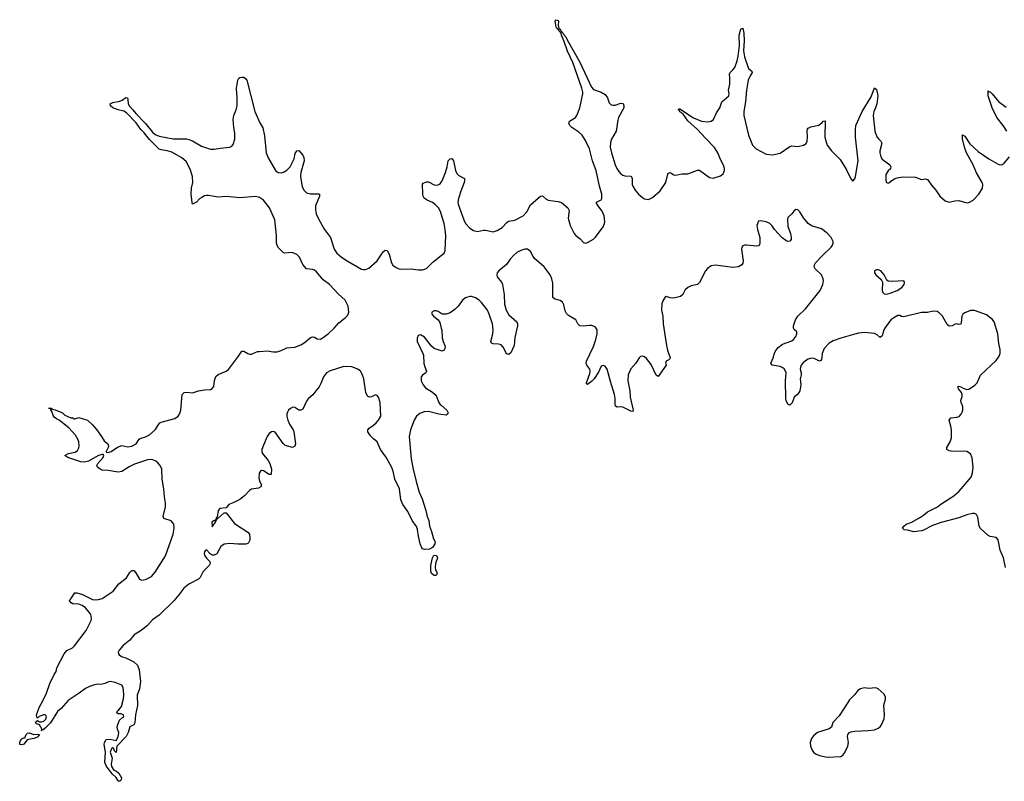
# Model space of a CAD drawing. Header units: inches. Extents: x 1449224 to 1618377, y 389895 to 532950.
# Tile 37 of 105: x 1515709 to 1525733, y 435654 to 443406. Entities that reach past the tile are written whole.
import ezdxf

# ---------------------------------------------------------------- set-up
doc = ezdxf.new("R2010")
doc.units = ezdxf.units.IN
doc.header["$MEASUREMENT"] = 0
for name, color, linetype in [('B5413', 7, 'Continuous'), ('B5414', 7, 'Continuous'), ('B5423', 7, 'Continuous'), ('B5424', 7, 'Continuous')]:
    doc.layers.add(name, color=color, linetype=linetype)

msp = doc.modelspace()

# ---------------------------------------------------------------- linework, layer by layer
at = {"layer": 'B5413', "color": 6, "elevation": 600}
for points in [[(1520000, 439387), (1519975, 439390), (1519870, 439417), (1519826, 439414), (1519782, 439398), (1519750, 439372), (1519724, 439330), (1519687, 439233), (1519675, 439165), (1519696, 438936), (1519715, 438830), (1519745, 438705), (1519776, 438596), (1519806, 438530), (1519843, 438410), (1519856, 438350), (1519875, 438310), (1519880, 438250), (1519903, 438197), (1519923, 438123), (1519938, 438090), (1519936, 438070), (1519910, 438035), (1519882, 438018), (1519830, 438014), (1519810, 438021), (1519802, 438030), (1519786, 438070), (1519768, 438148), (1519758, 438218), (1519748, 438248), (1519704, 438310), (1519660, 438400), (1519610, 438473), (1519590, 438520), (1519575, 438630), (1519529, 438730), (1519510, 438810), (1519494, 438854), (1519437, 438957), (1519381, 439030), (1519350, 439109), (1519310, 439139), (1519279, 439170), (1519253, 439210), (1519253, 439230), (1519266, 439250), (1519310, 439278), (1519337, 439303), (1519361, 439330), (1519385, 439370), (1519378, 439510), (1519363, 439563), (1519350, 439582), (1519330, 439589), (1519291, 439569), (1519270, 439565), (1519250, 439575), (1519232, 439612), (1519212, 439750), (1519197, 439797), (1519178, 439830), (1519150, 439850), (1519090, 439873), (1519010, 439876), (1518870, 439831), (1518833, 439810), (1518801, 439770), (1518776, 439704), (1518758, 439670), (1518723, 439630), (1518694, 439586), (1518650, 439550), (1518634, 439530), (1518590, 439441), (1518570, 439430), (1518550, 439432), (1518510, 439460), (1518490, 439463), (1518466, 439450), (1518447, 439430), (1518436, 439410), (1518429, 439390), (1518429, 439370), (1518440, 439330), (1518455, 439290), (1518492, 439232), (1518499, 439210), (1518516, 439090), (1518510, 439065), (1518488, 439052), (1518413, 439073), (1518393, 439093), (1518310, 439207), (1518290, 439215), (1518272, 439212), (1518250, 439195), (1518230, 439165), (1518190, 439075), (1518175, 439030), (1518174, 439010), (1518181, 438990), (1518238, 438918), (1518256, 438890), (1518273, 438830), (1518270, 438778), (1518250, 438777), (1518190, 438815), (1518170, 438816), (1518161, 438810), (1518148, 438790), (1518144, 438744), (1518151, 438710), (1518170, 438672), (1518164, 438650), (1518141, 438639), (1518070, 438628), (1518050, 438615), (1517999, 438561), (1517950, 438524), (1517890, 438491), (1517839, 438470), (1517810, 438439), (1517748, 438430), (1517729, 438410), (1517719, 438341), (1517710, 438335), (1517706, 438314), (1517694, 438310), (1517694, 438306), (1517690, 438309), (1517665, 438290), (1517670, 438245), (1517701, 438290), (1517701, 438299), (1517710, 438305), (1517715, 438325), (1517726, 438330), (1517726, 438334), (1517730, 438331), (1517790, 438387), (1517810, 438385), (1517897, 438277), (1518030, 438190), (1518047, 438170), (1518053, 438127), (1518051, 438110), (1518038, 438082), (1518030, 438073), (1518010, 438068), (1517930, 438068), (1517850, 438076), (1517790, 438067), (1517756, 438044), (1517716, 437970), (1517690, 437955), (1517670, 437957), (1517648, 437968), (1517610, 438009), (1517599, 438001), (1517590, 437990), (1517588, 437972), (1517594, 437950), (1517610, 437924), (1517646, 437890), (1517649, 437870), (1517637, 437850), (1517576, 437790), (1517546, 437730), (1517530, 437710), (1517430, 437660), (1517380, 437620), (1517330, 437551), (1517278, 437490), (1517130, 437346), (1517061, 437299), (1517010, 437240), (1516946, 437190), (1516874, 437146), (1516830, 437091), (1516763, 437037), (1516722, 436990), (1516713, 436970), (1516714, 436950), (1516721, 436941), (1516745, 436925), (1516790, 436910), (1516871, 436870), (1516910, 436837), (1516925, 436790), (1516938, 436670), (1516930, 436595), (1516904, 436530), (1516910, 436426), (1516888, 436332), (1516883, 436250), (1516870, 436229), (1516832, 436210), (1516813, 436150), (1516793, 436110), (1516698, 436010), (1516690, 435946), (1516670, 435966), (1516666, 435990), (1516654, 435994), (1516647, 435990), (1516631, 435950), (1516651, 435891), (1516639, 435830), (1516643, 435803), (1516668, 435768), (1516696, 435756), (1516718, 435738), (1516747, 435690), (1516743, 435670), (1516730, 435654), (1516715, 435655), (1516710, 435658), (1516693, 435693), (1516650, 435729), (1516589, 435810), (1516577, 435850), (1516583, 435950), (1516569, 436030), (1516573, 436050), (1516590, 436078), (1516630, 436083), (1516690, 436071), (1516713, 436107), (1516717, 436150), (1516705, 436185), (1516702, 436210), (1516707, 436233), (1516725, 436275), (1516756, 436304), (1516768, 436310), (1516766, 436330), (1516740, 436340), (1516710, 436342), (1516698, 436350), (1516705, 436370), (1516720, 436380), (1516744, 436416), (1516766, 436494), (1516770, 436530), (1516765, 436585), (1516759, 436619), (1516750, 436633), (1516681, 436661), (1516630, 436670), (1516612, 436668), (1516577, 436650), (1516550, 436642), (1516490, 436640), (1516470, 436635), (1516421, 436619), (1516380, 436600), (1516315, 436550), (1516202, 436478), (1516130, 436394), (1516094, 436366), (1516024, 436250), (1515970, 436196), (1515954, 436186), (1515950, 436175), (1515942, 436178), (1515929, 436169), (1515938, 436182), (1515910, 436228), (1515880, 436240), (1515869, 436250), (1515876, 436264), (1515890, 436274), (1515910, 436261), (1515930, 436259), (1515954, 436266), (1515974, 436287), (1515982, 436310), (1515979, 436319), (1515970, 436329), (1515950, 436330), (1515907, 436313), (1515890, 436298), (1515882, 436310), (1515881, 436330), (1515910, 436411), (1515939, 436461), (1515981, 436550), (1516015, 436650), (1516059, 436741), (1516079, 436770), (1516087, 436810), (1516161, 436950), (1516190, 436984), (1516247, 437013), (1516267, 437033), (1516386, 437190), (1516437, 437290), (1516441, 437310), (1516432, 437352), (1516417, 437377), (1516380, 437420), (1516344, 437444), (1516310, 437456), (1516250, 437462), (1516233, 437470), (1516217, 437490), (1516218, 437502), (1516230, 437512), (1516270, 437571), (1516290, 437571), (1516350, 437557), (1516450, 437503), (1516470, 437500), (1516510, 437503), (1516550, 437516), (1516662, 437590), (1516717, 437663), (1516796, 437724), (1516830, 437779), (1516850, 437799), (1516870, 437799), (1516890, 437776), (1516930, 437711), (1516950, 437702), (1516990, 437707), (1517050, 437740), (1517090, 437784), (1517193, 437950), (1517272, 438170), (1517281, 438230), (1517278, 438270), (1517250, 438306), (1517178, 438330), (1517169, 438349), (1517194, 438446), (1517193, 438490), (1517183, 438550), (1517177, 438630), (1517159, 438730), (1517155, 438830), (1517140, 438870), (1517117, 438897), (1517094, 438914), (1517065, 438925), (1517049, 438929), (1517010, 438927), (1516878, 438882), (1516824, 438856), (1516750, 438808), (1516710, 438801), (1516610, 438818), (1516550, 438822), (1516530, 438830), (1516501, 438850), (1516496, 438870), (1516503, 438890), (1516560, 438950), (1516567, 438970), (1516560, 438980), (1516550, 438981), (1516511, 438970), (1516410, 438911), (1516370, 438902), (1516330, 438907), (1516198, 438950), (1516168, 438970), (1516206, 438990), (1516275, 439005), (1516298, 439022), (1516312, 439048), (1516315, 439070), (1516312, 439110), (1516304, 439130), (1516277, 439177), (1516211, 439251), (1516110, 439329), (1516083, 439343), (1516061, 439361), (1516053, 439370), (1516038, 439418), (1516026, 439434), (1516026, 439446), (1516006, 439450), (1516010, 439454), (1516030, 439452), (1516042, 439442), (1516070, 439436), (1516146, 439406), (1516170, 439382), (1516230, 439354), (1516250, 439354), (1516264, 439344), (1516270, 439342), (1516310, 439358), (1516399, 439330), (1516450, 439283), (1516490, 439235), (1516543, 439163), (1516570, 439119), (1516608, 439088), (1516613, 439070), (1516610, 439050), (1516588, 439010), (1516590, 439005), (1516610, 439002), (1516641, 439010), (1516704, 439056), (1516748, 439072), (1516810, 439060), (1516850, 439065), (1516894, 439090), (1516924, 439136), (1516936, 439144), (1516990, 439159), (1517030, 439180), (1517090, 439233), (1517124, 439290), (1517137, 439303), (1517150, 439310), (1517290, 439346), (1517324, 439370), (1517336, 439390), (1517348, 439432), (1517364, 439590), (1517385, 439610), (1517410, 439615), (1517470, 439608), (1517530, 439628), (1517590, 439639), (1517650, 439642), (1517670, 439651), (1517687, 439673), (1517692, 439732), (1517707, 439773), (1517730, 439794), (1517810, 439828), (1517835, 439845), (1517938, 439982), (1517950, 440000)], [(1519815, 440000), (1519819, 439990), (1519825, 439905), (1519833, 439873), (1519851, 439830), (1519845, 439810), (1519810, 439789), (1519795, 439770), (1519796, 439730), (1519816, 439690), (1519840, 439660), (1519910, 439616), (1519939, 439590), (1519953, 439570), (1519977, 439510), (1519990, 439490), (1520000, 439481)]]:
    msp.add_lwpolyline(points, dxfattribs=at)
for points in [[(1519950, 437749), (1519930, 437749), (1519902, 437770), (1519894, 437794), (1519895, 437850), (1519910, 437930), (1519921, 437950), (1519930, 437955), (1519953, 437953), (1519962, 437930), (1519941, 437870), (1519938, 437830), (1519943, 437803), (1519954, 437790), (1519958, 437770)], [(1515850, 436131), (1515895, 436135), (1515910, 436132), (1515890, 436104), (1515852, 436090), (1515785, 436075), (1515750, 436033), (1515730, 436026), (1515709, 436030), (1515709, 436050), (1515717, 436070), (1515730, 436086), (1515750, 436098), (1515762, 436098), (1515775, 436130), (1515790, 436145), (1515810, 436147)]]:
    msp.add_lwpolyline(points, close=True, dxfattribs=at)
at = {"layer": 'B5414', "color": 6, "elevation": 600}
for points in [[(1517950, 440000), (1517970, 440031), (1517990, 440031), (1518030, 440008), (1518050, 440002), (1518070, 440003), (1518130, 440028), (1518150, 440030), (1518230, 440036), (1518290, 440027), (1518330, 440025), (1518370, 440038), (1518430, 440067), (1518510, 440074), (1518570, 440095), (1518604, 440116), (1518670, 440172), (1518690, 440177), (1518710, 440173), (1518738, 440158), (1518770, 440155), (1518790, 440165), (1518850, 440210), (1518910, 440266), (1518959, 440321), (1519024, 440370), (1519050, 440399), (1519059, 440430), (1519053, 440490), (1519022, 440550), (1518953, 440613), (1518862, 440710), (1518798, 440758), (1518730, 440838), (1518710, 440855), (1518690, 440863), (1518630, 440871), (1518593, 440913), (1518559, 440990), (1518530, 441017), (1518484, 441036), (1518410, 441031), (1518390, 441037), (1518343, 441083), (1518329, 441109), (1518324, 441130), (1518324, 441210), (1518308, 441370), (1518251, 441491), (1518190, 441570), (1518150, 441597), (1518110, 441605), (1517950, 441592), (1517810, 441607), (1517730, 441600), (1517630, 441617), (1517610, 441616), (1517590, 441612), (1517563, 441597), (1517539, 441581), (1517510, 441550), (1517470, 441527), (1517464, 441544), (1517456, 441630), (1517459, 441690), (1517472, 441750), (1517469, 441810), (1517444, 441884), (1517403, 441963), (1517359, 441999), (1517258, 442058), (1517212, 442072), (1517150, 442080), (1517130, 442089), (1517030, 442185), (1516976, 442256), (1516944, 442290), (1516896, 442356), (1516798, 442458), (1516770, 442474), (1516710, 442490), (1516658, 442510), (1516633, 442530), (1516629, 442550), (1516657, 442563), (1516730, 442577), (1516752, 442588), (1516790, 442615), (1516805, 442610), (1516810, 442594), (1516812, 442550), (1516826, 442526), (1516861, 442490), (1516891, 442450), (1516990, 442350), (1517060, 442260), (1517090, 442238), (1517130, 442221), (1517270, 442194), (1517408, 442192), (1517430, 442187), (1517470, 442172), (1517560, 442120), (1517650, 442089), (1517690, 442087), (1517750, 442098), (1517850, 442107), (1517870, 442118), (1517884, 442136), (1517899, 442190), (1517900, 442250), (1517890, 442310), (1517884, 442390), (1517890, 442430), (1517912, 442488), (1517922, 442530), (1517924, 442610), (1517917, 442710), (1517929, 442790), (1517941, 442810), (1517950, 442816), (1517970, 442822), (1517990, 442820), (1518010, 442805), (1518021, 442790), (1518103, 442470), (1518155, 442355), (1518184, 442304), (1518203, 442223), (1518218, 442050), (1518239, 441999), (1518312, 441872), (1518341, 441850), (1518370, 441848), (1518402, 441858), (1518430, 441876), (1518463, 441910), (1518504, 441990), (1518515, 442045), (1518530, 442071), (1518550, 442076), (1518590, 442027), (1518602, 442002), (1518604, 441970), (1518572, 441850), (1518568, 441810), (1518586, 441706), (1518606, 441666), (1518630, 441644), (1518670, 441632), (1518750, 441634), (1518762, 441630), (1518762, 441610), (1518721, 441510), (1518721, 441470), (1518729, 441430), (1518753, 441373), (1518811, 441270), (1518874, 441190), (1518910, 441070), (1518939, 441030), (1518984, 440990), (1519044, 440950), (1519190, 440868), (1519210, 440862), (1519230, 440862), (1519263, 440877), (1519348, 440950), (1519410, 441044), (1519430, 441059), (1519450, 441056), (1519470, 441018), (1519494, 440930), (1519509, 440909), (1519543, 440883), (1519570, 440870), (1519590, 440867), (1519690, 440869), (1519770, 440860), (1519810, 440861), (1519850, 440875), (1519919, 440942), (1520000, 441005)], [(1520000, 441431), (1519993, 441453), (1519972, 441492), (1519942, 441522), (1519910, 441545), (1519856, 441570), (1519828, 441590), (1519816, 441610), (1519813, 441630), (1519809, 441731), (1519817, 441743), (1519850, 441754), (1519870, 441754), (1519930, 441725), (1519950, 441722), (1519970, 441725), (1519990, 441737), (1520000, 441752)], [(1520000, 440416), (1519970, 440437), (1519950, 440444), (1519930, 440444), (1519905, 440430), (1519906, 440410), (1519921, 440390), (1519970, 440350), (1519985, 440325), (1520000, 440267)], [(1520000, 440035), (1519930, 440058), (1519902, 440082), (1519830, 440173), (1519790, 440199), (1519767, 440193), (1519755, 440165), (1519757, 440130), (1519815, 440000)]]:
    msp.add_lwpolyline(points, dxfattribs=at)
at = {"layer": 'B5423', "color": 6, "elevation": 600}
for points in [[(1520693, 440000), (1520690, 439997), (1520676, 440000)], [(1522319, 440000), (1522330, 439966), (1522326, 439954), (1522317, 439943), (1522292, 439930), (1522285, 439910), (1522292, 439890), (1522210, 439775), (1522190, 439788), (1522136, 439896), (1522090, 439959), (1522070, 439976), (1522050, 439981), (1522030, 439977), (1522015, 439965), (1521981, 439910), (1521929, 439851), (1521904, 439790), (1521899, 439730), (1521920, 439630), (1521924, 439564), (1521955, 439430), (1521950, 439418), (1521930, 439421), (1521850, 439462), (1521830, 439466), (1521790, 439463), (1521773, 439473), (1521770, 439490), (1521772, 439550), (1521766, 439590), (1521723, 439723), (1521690, 439849), (1521670, 439879), (1521650, 439887), (1521630, 439879), (1521603, 439817), (1521559, 439750), (1521530, 439722), (1521490, 439694), (1521481, 439701), (1521479, 439710), (1521514, 439806), (1521517, 439830), (1521512, 439850), (1521483, 439890), (1521476, 439910), (1521480, 439930), (1521513, 440000)], [(1523877, 440000), (1523870, 439948), (1523864, 439936), (1523850, 439930), (1523798, 439958), (1523770, 439961), (1523736, 439950), (1523710, 439935), (1523681, 439910), (1523666, 439890), (1523657, 439870), (1523656, 439850), (1523666, 439810), (1523666, 439790), (1523656, 439750), (1523660, 439690), (1523650, 439630), (1523630, 439595), (1523595, 439565), (1523574, 439506), (1523550, 439482), (1523530, 439494), (1523512, 439530), (1523508, 439550), (1523506, 439730), (1523512, 439810), (1523505, 439830), (1523490, 439851), (1523470, 439867), (1523450, 439875), (1523369, 439890), (1523356, 439910), (1523382, 439970), (1523391, 440000)], [(1525744, 437830), (1525723, 437930), (1525690, 438005), (1525671, 438111), (1525650, 438134), (1525590, 438147), (1525570, 438157), (1525490, 438226), (1525477, 438250), (1525463, 438343), (1525451, 438371), (1525430, 438379), (1525410, 438379), (1525350, 438366), (1525270, 438336), (1525091, 438289), (1525002, 438258), (1524911, 438210), (1524890, 438204), (1524810, 438192), (1524746, 438210), (1524714, 438214), (1524695, 438230), (1524709, 438250), (1524733, 438270), (1524790, 438290), (1524879, 438341), (1524910, 438362), (1524950, 438398), (1525053, 438447), (1525086, 438474), (1525219, 438561), (1525272, 438608), (1525394, 438750), (1525410, 438794), (1525417, 438850), (1525406, 438947), (1525387, 438987), (1525350, 439010), (1525190, 439014), (1525170, 439017), (1525146, 439030), (1525146, 439050), (1525182, 439110), (1525195, 439150), (1525194, 439230), (1525188, 439270), (1525172, 439330), (1525188, 439352), (1525250, 439360), (1525272, 439368), (1525295, 439390), (1525304, 439410), (1525309, 439430), (1525309, 439469), (1525293, 439510), (1525290, 439530), (1525304, 439570), (1525304, 439590), (1525296, 439610), (1525267, 439650), (1525264, 439664), (1525257, 439670), (1525265, 439675), (1525290, 439670), (1525315, 439655), (1525350, 439642), (1525370, 439644), (1525399, 439661), (1525433, 439687), (1525455, 439710), (1525491, 439789), (1525650, 439936), (1525680, 439980), (1525686, 440000)], [(1520000, 439481), (1520056, 439430), (1520070, 439406), (1520066, 439390), (1520050, 439382), (1520000, 439387)]]:
    msp.add_lwpolyline(points, dxfattribs=at)
at = {"layer": 'B5423', "color": 6, "elevation": 700}
msp.add_lwpolyline([(1524425, 436605), (1524350, 436599), (1524310, 436604), (1524270, 436596), (1524241, 436579), (1524210, 436539), (1524156, 436484), (1524110, 436407), (1524050, 436321), (1523988, 436252), (1523974, 436206), (1523951, 436188), (1523830, 436150), (1523790, 436118), (1523770, 436090), (1523756, 436050), (1523761, 436010), (1523777, 435970), (1523791, 435950), (1523810, 435935), (1523850, 435917), (1523930, 435899), (1524070, 435907), (1524090, 435921), (1524110, 435947), (1524140, 436010), (1524148, 436050), (1524137, 436110), (1524140, 436130), (1524155, 436150), (1524170, 436157), (1524210, 436165), (1524348, 436172), (1524410, 436179), (1524450, 436195), (1524469, 436210), (1524483, 436230), (1524508, 436290), (1524514, 436330), (1524507, 436430), (1524522, 436490), (1524522, 436510), (1524510, 436541), (1524450, 436595)], close=True, dxfattribs=at)
at = {"layer": 'B5424', "color": 6, "elevation": 600}
for points in [[(1520000, 441752), (1520010, 441767), (1520044, 441850), (1520062, 441910), (1520070, 441971), (1520090, 441991), (1520110, 441992), (1520125, 441970), (1520147, 441870), (1520161, 441841), (1520181, 441821), (1520236, 441790), (1520239, 441770), (1520235, 441750), (1520199, 441661), (1520175, 441585), (1520170, 441550), (1520173, 441530), (1520229, 441369), (1520248, 441330), (1520290, 441284), (1520330, 441259), (1520370, 441250), (1520430, 441263), (1520450, 441263), (1520530, 441247), (1520570, 441259), (1520621, 441290), (1520670, 441343), (1520686, 441354), (1520750, 441367), (1520836, 441410), (1520871, 441450), (1520910, 441522), (1520990, 441594), (1521010, 441609), (1521030, 441614), (1521070, 441580), (1521089, 441569), (1521190, 441555), (1521224, 441544), (1521291, 441491), (1521303, 441463), (1521294, 441386), (1521313, 441310), (1521354, 441230), (1521370, 441211), (1521416, 441176), (1521450, 441139), (1521470, 441133), (1521490, 441138), (1521550, 441172), (1521570, 441192), (1521650, 441298), (1521663, 441330), (1521666, 441350), (1521658, 441410), (1521638, 441458), (1521583, 441530), (1521582, 441538), (1521582, 441550), (1521627, 441573), (1521635, 441585), (1521636, 441630), (1521613, 441713), (1521579, 441870), (1521540, 441970), (1521511, 442090), (1521470, 442177), (1521436, 442230), (1521402, 442262), (1521330, 442310), (1521310, 442330), (1521301, 442350), (1521306, 442374), (1521366, 442410), (1521381, 442430), (1521410, 442510), (1521443, 442650), (1521443, 442670), (1521433, 442710), (1521339, 442970), (1521285, 443085), (1521255, 443175), (1521224, 443250), (1521218, 443278), (1521210, 443278), (1521200, 443290), (1521198, 443298), (1521184, 443310), (1521181, 443321), (1521169, 443330), (1521162, 443390), (1521170, 443406), (1521190, 443399), (1521194, 443390), (1521190, 443350), (1521198, 443318), (1521210, 443311), (1521222, 443290), (1521222, 443282), (1521230, 443282), (1521241, 443261), (1521270, 443230), (1521282, 443202), (1521410, 442973), (1521530, 442718), (1521550, 442697), (1521630, 442668), (1521670, 442644), (1521692, 442612), (1521710, 442561), (1521730, 442541), (1521750, 442535), (1521770, 442536), (1521830, 442558), (1521853, 442553), (1521861, 442530), (1521860, 442510), (1521805, 442410), (1521797, 442383), (1521782, 442270), (1521735, 442190), (1521723, 442157), (1521721, 442110), (1521733, 442050), (1521770, 441928), (1521789, 441890), (1521810, 441861), (1521830, 441837), (1521850, 441823), (1521870, 441817), (1521935, 441815), (1521944, 441790), (1521944, 441730), (1521950, 441710), (1521975, 441670), (1522010, 441629), (1522050, 441596), (1522070, 441584), (1522110, 441576), (1522150, 441596), (1522230, 441664), (1522288, 441750), (1522307, 441833), (1522315, 441845), (1522330, 441849), (1522368, 441828), (1522390, 441823), (1522450, 441838), (1522510, 441837), (1522610, 441874), (1522630, 441873), (1522730, 441801), (1522770, 441793), (1522844, 441816), (1522870, 441836), (1522883, 441870), (1522883, 441890), (1522873, 441927), (1522843, 441983), (1522817, 442050), (1522784, 442104), (1522690, 442200), (1522610, 442290), (1522510, 442378), (1522465, 442445), (1522453, 442450), (1522443, 442463), (1522430, 442468), (1522424, 442484), (1522414, 442490), (1522421, 442499), (1522430, 442498), (1522570, 442407), (1522650, 442373), (1522715, 442365), (1522750, 442374), (1522771, 442389), (1522802, 442458), (1522835, 442510), (1522858, 442570), (1522928, 442632), (1522931, 442650), (1522925, 442690), (1522938, 442750), (1522940, 442810), (1522936, 442850), (1522942, 442870), (1522970, 442894), (1522990, 442920), (1523014, 442986), (1523025, 443035), (1523037, 443143), (1523033, 443250), (1523050, 443308), (1523070, 443319), (1523081, 443270), (1523085, 443190), (1523078, 443090), (1523087, 443027), (1523128, 442908), (1523161, 442881), (1523167, 442870), (1523144, 442836), (1523126, 442790), (1523107, 442690), (1523097, 442570), (1523081, 442470), (1523082, 442430), (1523128, 442230), (1523170, 442130), (1523205, 442090), (1523310, 442037), (1523372, 442032), (1523450, 442048), (1523550, 442114), (1523570, 442122), (1523630, 442116), (1523690, 442129), (1523714, 442146), (1523725, 442170), (1523730, 442210), (1523725, 442275), (1523728, 442292), (1523737, 442303), (1523764, 442316), (1523846, 442334), (1523880, 442360), (1523890, 442374), (1523910, 442376), (1523905, 442210), (1523921, 442150), (1523930, 442130), (1523975, 442070), (1524063, 441983), (1524123, 441883), (1524170, 441787), (1524190, 441763), (1524210, 441785), (1524218, 441810), (1524245, 441970), (1524218, 442210), (1524217, 442290), (1524222, 442330), (1524287, 442473), (1524378, 442622), (1524410, 442711), (1524430, 442696), (1524443, 442650), (1524444, 442630), (1524434, 442550), (1524422, 442510), (1524403, 442470), (1524396, 442430), (1524415, 442270), (1524435, 442215), (1524452, 442192), (1524476, 442170), (1524487, 442150), (1524467, 442070), (1524466, 442050), (1524475, 442010), (1524490, 441985), (1524566, 441930), (1524577, 441910), (1524573, 441887), (1524550, 441869), (1524526, 441830), (1524526, 441770), (1524532, 441750), (1524550, 441741), (1524570, 441751), (1524578, 441762), (1524614, 441786), (1524643, 441797), (1524695, 441805), (1524830, 441803), (1524890, 441781), (1524930, 441785), (1524955, 441775), (1524990, 441722), (1525037, 441670), (1525077, 441610), (1525130, 441562), (1525170, 441548), (1525230, 441562), (1525270, 441564), (1525350, 441543), (1525370, 441545), (1525414, 441570), (1525473, 441630), (1525509, 441690), (1525513, 441730), (1525508, 441750), (1525448, 441848), (1525414, 441930), (1525348, 442050), (1525327, 442110), (1525308, 442192), (1525307, 442233), (1525330, 442221), (1525383, 442143), (1525465, 442065), (1525574, 441990), (1525670, 441936), (1525690, 441930), (1525710, 441933), (1525730, 441945), (1525787, 442010)], [(1525759, 442270), (1525722, 442330), (1525658, 442410), (1525609, 442510), (1525574, 442610), (1525570, 442630), (1525570, 442682), (1525574, 442674), (1525590, 442671), (1525610, 442650), (1525674, 442574), (1525750, 442514)], [(1523391, 440000), (1523401, 440030), (1523429, 440070), (1523476, 440104), (1523570, 440139), (1523590, 440155), (1523610, 440183), (1523621, 440210), (1523619, 440230), (1523594, 440254), (1523587, 440267), (1523585, 440290), (1523606, 440350), (1523632, 440388), (1523710, 440462), (1523859, 440650), (1523885, 440710), (1523893, 440750), (1523890, 440770), (1523870, 440810), (1523807, 440870), (1523798, 440890), (1523801, 440910), (1523812, 440930), (1523877, 441003), (1523970, 441090), (1523984, 441110), (1523990, 441130), (1523990, 441150), (1523981, 441170), (1523970, 441190), (1523930, 441233), (1523870, 441278), (1523770, 441308), (1523737, 441330), (1523687, 441390), (1523650, 441449), (1523630, 441469), (1523610, 441474), (1523590, 441458), (1523571, 441430), (1523530, 441393), (1523524, 441376), (1523530, 441301), (1523555, 441230), (1523563, 441190), (1523563, 441170), (1523550, 441153), (1523530, 441150), (1523510, 441157), (1523470, 441185), (1523393, 441270), (1523367, 441310), (1523345, 441330), (1523310, 441347), (1523270, 441356), (1523250, 441360), (1523230, 441355), (1523213, 441310), (1523219, 441270), (1523243, 441190), (1523245, 441135), (1523241, 441119), (1523230, 441104), (1523210, 441100), (1523108, 441112), (1523088, 441112), (1523070, 441104), (1523061, 441090), (1523058, 441070), (1523075, 440950), (1523072, 440928), (1523061, 440910), (1523028, 440892), (1522970, 440884), (1522794, 440906), (1522750, 440901), (1522710, 440873), (1522690, 440850), (1522630, 440730), (1522609, 440711), (1522544, 440696), (1522510, 440679), (1522485, 440655), (1522459, 440610), (1522436, 440590), (1522370, 440572), (1522330, 440574), (1522290, 440589), (1522279, 440581), (1522259, 440550), (1522247, 440513), (1522242, 440450), (1522255, 440390), (1522261, 440310), (1522294, 440090), (1522304, 440044), (1522319, 440000)], [(1520000, 441005), (1520032, 441030), (1520042, 441058), (1520047, 441210), (1520042, 441270), (1520031, 441330), (1520000, 441431)], [(1521513, 440000), (1521550, 440080), (1521576, 440150), (1521589, 440210), (1521587, 440250), (1521570, 440275), (1521550, 440288), (1521530, 440293), (1521510, 440295), (1521450, 440287), (1521410, 440290), (1521390, 440310), (1521370, 440351), (1521296, 440396), (1521275, 440415), (1521263, 440443), (1521250, 440503), (1521235, 440530), (1521210, 440548), (1521160, 440560), (1521143, 440570), (1521138, 440578), (1521135, 440595), (1521136, 440724), (1521128, 440770), (1521110, 440810), (1521047, 440890), (1520950, 440976), (1520935, 440995), (1520908, 441048), (1520879, 441070), (1520850, 441070), (1520810, 441056), (1520770, 441035), (1520738, 441010), (1520702, 440970), (1520666, 440914), (1520586, 440850), (1520570, 440830), (1520567, 440810), (1520571, 440790), (1520614, 440734), (1520624, 440710), (1520642, 440610), (1520643, 440510), (1520660, 440450), (1520690, 440402), (1520770, 440330), (1520777, 440310), (1520777, 440290), (1520749, 440170), (1520744, 440090), (1520710, 440014), (1520693, 440000)], [(1520676, 440000), (1520670, 440001), (1520632, 440072), (1520610, 440098), (1520585, 440105), (1520530, 440106), (1520512, 440112), (1520506, 440130), (1520527, 440210), (1520530, 440250), (1520521, 440310), (1520490, 440410), (1520470, 440451), (1520410, 440528), (1520388, 440550), (1520350, 440575), (1520310, 440588), (1520290, 440588), (1520246, 440574), (1520216, 440550), (1520173, 440490), (1520141, 440459), (1520090, 440424), (1520050, 440408), (1520009, 440409), (1520000, 440416)], [(1525686, 440000), (1525690, 440010), (1525692, 440050), (1525678, 440110), (1525667, 440210), (1525631, 440330), (1525613, 440353), (1525550, 440401), (1525430, 440445), (1525390, 440446), (1525330, 440423), (1525310, 440410), (1525299, 440390), (1525295, 440325), (1525290, 440306), (1525270, 440303), (1525250, 440310), (1525233, 440307), (1525202, 440290), (1525170, 440285), (1525150, 440304), (1525102, 440390), (1525070, 440424), (1525050, 440436), (1525010, 440438), (1524950, 440427), (1524890, 440426), (1524724, 440384), (1524703, 440383), (1524686, 440386), (1524670, 440396), (1524650, 440395), (1524607, 440373), (1524577, 440350), (1524523, 440277), (1524506, 440250), (1524490, 440189), (1524470, 440172), (1524437, 440197), (1524410, 440211), (1524310, 440221), (1524250, 440215), (1524210, 440205), (1524070, 440166), (1523990, 440138), (1523950, 440114), (1523900, 440060), (1523878, 440010), (1523877, 440000)], [(1520000, 440267), (1520005, 440245), (1520009, 440169), (1520019, 440130), (1520036, 440090), (1520039, 440070), (1520030, 440044), (1520010, 440032), (1520000, 440035)]]:
    msp.add_lwpolyline(points, dxfattribs=at)
msp.add_lwpolyline([(1524450, 440861), (1524430, 440859), (1524411, 440850), (1524411, 440830), (1524426, 440810), (1524480, 440760), (1524494, 440734), (1524488, 440650), (1524495, 440630), (1524510, 440617), (1524530, 440613), (1524570, 440622), (1524642, 440650), (1524690, 440679), (1524713, 440710), (1524717, 440730), (1524710, 440748), (1524590, 440740), (1524550, 440745), (1524536, 440756), (1524509, 440810), (1524476, 440850)], close=True, dxfattribs=at)

doc.saveas('drawing.dxf')
